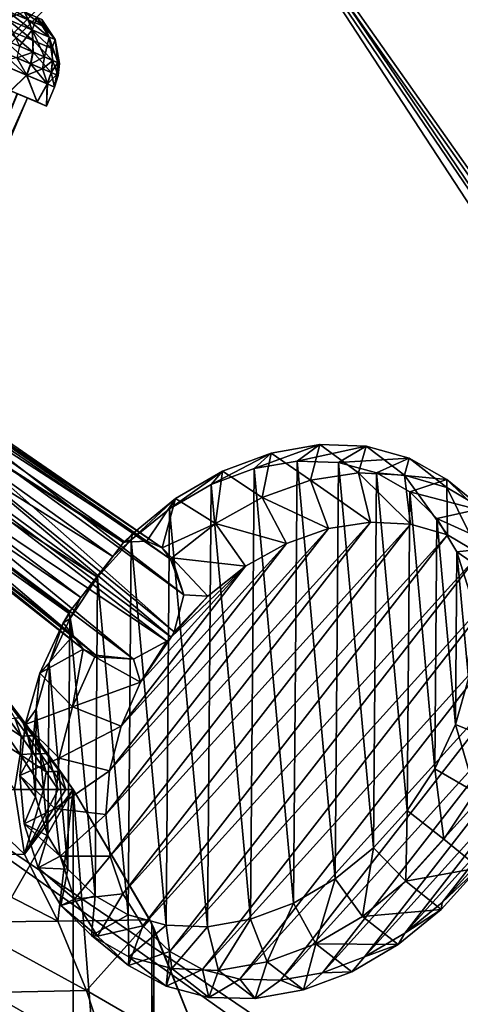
# Model space of a CAD drawing. Header units: metres. Extents: x 0 to 903, y -903 to 0.
# Tile 54 of 234: x 195 to 301, y -361 to -123. Entities that reach past the tile are written whole.
import ezdxf

# ---------------------------------------------------------------- set-up
doc = ezdxf.new("R2010")
doc.units = ezdxf.units.M

msp = doc.modelspace()

# ---------------------------------------------------------------- linework, layer by layer
at = {"layer": 'top'}
for points in [[(207.702347, -309.111755, 657.334961), (181.154114, -273.930634, 658.030212), (35.76218, -309.819092, 661.837402)], [(207.702347, -309.111755, 657.334961), (201.481506, -300.373444, 627.738892), (181.154114, -273.930634, 658.030212)], [(201.481506, -300.373444, 627.738892), (198.313126, -296.0466, 627.738892), (181.154114, -273.930634, 658.030212)], [(181.154114, -273.930634, 658.030212), (198.313126, -296.0466, 627.738892), (195.104599, -291.746124, 627.738892)], [(195.104599, -291.746124, 627.738892), (188.568115, -283.226105, 627.738892), (181.154114, -273.930634, 658.030212)], [(188.568115, -283.226105, 627.738892), (195.104599, -291.746124, 627.738892), (193.584167, -291.846039, 620.859863)], [(194.85643, -300.618011, 600.460083), (182.857666, -292.954742, 572.731201), (188.997345, -292.234253, 600.229614)], [(193.468918, -309.104614, 573.622925), (182.857666, -292.954742, 572.731201), (194.85643, -300.618011, 600.460083)], [(188.997345, -292.234253, 600.229614), (192.058533, -291.960754, 613.982239), (195.133713, -296.207642, 614.040588)], [(194.85643, -300.618011, 600.460083), (188.997345, -292.234253, 600.229614), (195.133713, -296.207642, 614.040588)], [(195.133713, -296.207642, 614.040588), (192.058533, -291.960754, 613.982239), (193.584167, -291.846039, 620.859863)], [(193.584167, -291.846039, 620.859863), (195.104599, -291.746124, 627.738892), (196.724869, -296.121552, 620.88916)], [(196.724869, -296.121552, 620.88916), (195.133713, -296.207642, 614.040588), (193.584167, -291.846039, 620.859863)], [(195.104599, -291.746124, 627.738892), (198.313126, -296.0466, 627.738892), (196.724869, -296.121552, 620.88916)], [(194.85643, -300.618011, 600.460083), (195.133713, -296.207642, 614.040588), (198.168945, -300.480865, 614.098877)], [(198.168945, -300.480865, 614.098877), (195.133713, -296.207642, 614.040588), (196.724869, -296.121552, 620.88916)], [(196.724869, -296.121552, 620.88916), (198.313126, -296.0466, 627.738892), (199.8255, -300.423431, 620.918457)], [(199.8255, -300.423431, 620.918457), (198.168945, -300.480865, 614.098877), (196.724869, -296.121552, 620.88916)], [(198.313126, -296.0466, 627.738892), (201.481506, -300.373444, 627.738892), (199.8255, -300.423431, 620.918457)], [(200.556244, -309.104614, 600.689819), (193.468918, -309.104614, 573.622925), (194.85643, -300.618011, 600.460083)], [(201.164001, -304.779999, 614.157166), (194.85643, -300.618011, 600.460083), (198.168945, -300.480865, 614.098877)], [(200.556244, -309.104614, 600.689819), (194.85643, -300.618011, 600.460083), (201.164001, -304.779999, 614.157166)], [(201.164001, -304.779999, 614.157166), (198.168945, -300.480865, 614.098877), (199.8255, -300.423431, 620.918457)], [(199.8255, -300.423431, 620.918457), (201.481506, -300.373444, 627.738892), (202.885834, -304.751251, 620.947754)], [(202.885834, -304.751251, 620.947754), (201.164001, -304.779999, 614.157166), (199.8255, -300.423431, 620.918457)], [(201.481506, -300.373444, 627.738892), (204.609543, -304.726257, 627.738892), (202.885834, -304.751251, 620.947754)], [(204.609543, -304.726257, 627.738892), (201.481506, -300.373444, 627.738892), (207.702347, -309.111755, 657.334961)], [(204.118515, -309.104614, 614.214905), (200.556244, -309.104614, 600.689819), (201.164001, -304.779999, 614.157166)], [(204.118515, -309.104614, 614.214905), (201.164001, -304.779999, 614.157166), (202.885834, -304.751251, 620.947754)], [(202.885834, -304.751251, 620.947754), (204.609543, -304.726257, 627.738892), (205.905502, -309.104614, 620.976501)], [(205.905502, -309.104614, 620.976501), (204.118515, -309.104614, 614.214905), (202.885834, -304.751251, 620.947754)], [(204.609543, -304.726257, 627.738892), (207.697006, -309.104614, 627.738892), (205.905502, -309.104614, 620.976501)], [(207.697006, -309.104614, 627.738892), (204.609543, -304.726257, 627.738892), (207.702347, -309.111755, 657.334961)], [(58.565701, -570.15863, 661.240173), (207.702347, -309.111755, 657.334961), (35.76218, -309.819092, 661.837402)], [(58.565701, -570.15863, 661.240173), (207.702347, -584.097839, 657.334961), (207.702347, -309.111755, 657.334961)], [(172.646378, -324.773163, 455.247742), (179.413193, -309.104614, 519.362671), (195.92572, -324.696655, 545.287109)], [(195.92572, -324.696655, 545.287109), (179.413193, -309.104614, 519.362671), (193.468918, -309.104614, 573.622925)], [(193.468918, -309.104614, 573.622925), (200.556244, -309.104614, 600.689819), (195.92572, -324.696655, 545.287109)], [(200.556244, -309.104614, 600.689819), (204.118515, -309.104614, 614.214905), (195.92572, -324.696655, 545.287109)], [(195.92572, -324.696655, 545.287109), (204.118515, -309.104614, 614.214905), (205.905502, -309.104614, 620.976501)], [(205.905502, -309.104614, 620.976501), (207.697006, -309.104614, 627.738892), (195.92572, -324.696655, 545.287109)], [(207.697006, -309.104614, 627.738892), (204.014221, -340.932739, 543.223694), (195.92572, -324.696655, 545.287109)], [(207.697006, -309.104614, 627.738892), (226.294678, -340.593079, 627.738281), (204.014221, -340.932739, 543.223694)], [(226.294678, -340.593079, 627.738281), (207.697006, -309.104614, 627.738892), (207.702347, -309.111755, 657.334961)], [(226.294678, -340.593079, 627.738281), (207.702347, -309.111755, 657.334961), (226.294678, -340.593079, 656.873169)], [(207.702347, -309.111755, 657.334961), (226.793167, -341.612823, 656.835022), (226.294678, -340.593079, 656.873169)], [(207.702347, -584.097839, 657.334961), (226.793518, -551.595825, 656.835022), (207.702347, -309.111755, 657.334961)], [(207.702347, -309.111755, 657.334961), (226.793518, -551.595825, 656.835022), (226.793167, -341.612823, 656.835022)], [(204.014221, -340.932739, 543.223694), (172.646378, -324.773163, 455.247742), (195.92572, -324.696655, 545.287109)], [(180.567749, -341.221985, 453.232239), (172.646378, -324.773163, 455.247742), (204.014221, -340.932739, 543.223694)], [(226.294678, -340.593079, 627.738281), (210.928574, -357.733429, 541.487976), (204.014221, -340.932739, 543.223694)], [(226.294678, -340.593079, 627.738281), (239.891342, -374.534302, 627.738281), (210.928574, -357.733429, 541.487976)], [(226.294678, -340.593079, 656.873169), (226.793167, -341.612823, 656.835022), (226.294678, -340.593079, 627.738281)], [(226.793167, -341.612823, 656.835022), (227.274521, -342.608612, 656.822449), (226.294678, -340.593079, 627.738281)], [(226.294678, -340.593079, 627.738281), (227.274521, -342.608612, 656.822449), (239.891342, -374.534302, 627.738281)], [(210.928574, -357.733429, 541.487976), (180.567749, -341.221985, 453.232239), (204.014221, -340.932739, 543.223694)], [(187.319382, -358.211731, 451.542969), (180.567749, -341.221985, 453.232239), (210.928574, -357.733429, 541.487976)], [(226.793518, -551.595825, 656.835022), (227.274872, -550.600037, 656.822449), (226.793167, -341.612823, 656.835022)], [(226.793167, -341.612823, 656.835022), (227.274872, -550.600037, 656.822449), (227.274521, -342.608612, 656.822449)], [(227.274521, -342.608612, 656.822449), (239.891449, -374.534271, 656.492065), (239.891342, -374.534302, 627.738281)], [(227.274872, -550.600037, 656.822449), (239.891449, -374.534271, 656.492065), (227.274521, -342.608612, 656.822449)], [(216.628174, -375.021973, 540.090271), (187.319382, -358.211731, 451.542969), (210.928574, -357.733429, 541.487976)], [(192.873444, -375.648926, 450.186615), (187.319382, -358.211731, 451.542969), (216.628174, -375.021973, 540.090271)], [(239.891342, -374.534302, 627.738281), (216.628174, -375.021973, 540.090271), (210.928574, -357.733429, 541.487976)]]:
    msp.add_3dface(points, dxfattribs=at)
at = {"layer": 'top0123413'}
for points in [[(599.026855, -599.023621, 106.499786), (74.938576, -244.304413, 117.34655), (244.305359, -74.93528, 117.346581)], [(74.938576, -244.304413, 117.34655), (75.496498, -229.329498, 117.524498), (244.305359, -74.93528, 117.346581)], [(244.305359, -74.93528, 117.346581), (75.496498, -229.329498, 117.524498), (229.33046, -75.495567, 117.524498)], [(75.496498, -229.329498, 117.524498), (213.60553, -77.537285, 117.693382), (229.33046, -75.495567, 117.524498)], [(783.459534, -78.803986, 110.644272), (821.526306, -350.769836, 106.817665), (244.305359, -74.93528, 117.346581)], [(821.526306, -350.769836, 106.817665), (608.480347, -591.158813, 106.480179), (244.305359, -74.93528, 117.346581)], [(244.305359, -74.93528, 117.346581), (608.480347, -591.158813, 106.480179), (599.026855, -599.023621, 106.499786)], [(75.496498, -229.329498, 117.524498), (77.538223, -213.604507, 117.693382), (213.60553, -77.537285, 117.693382)], [(229.476379, -77.234627, 120.501686), (76.680428, -244.304428, 120.325508), (244.305359, -76.679497, 120.325508)], [(76.680428, -244.304428, 120.325508), (592.962036, -609.72644, 109.443001), (244.305359, -76.679497, 120.325508)], [(77.234871, -229.483627, 120.501595), (76.680428, -244.304428, 120.325508), (229.476379, -77.234627, 120.501686)], [(79.254448, -213.927536, 120.668671), (77.234871, -229.483627, 120.501595), (229.476379, -77.234627, 120.501686)], [(77.538223, -213.604507, 117.693382), (197.676346, -81.181343, 117.845009), (213.60553, -77.537285, 117.693382)], [(229.476379, -77.234627, 120.501686), (213.92392, -79.254364, 120.668716), (79.254448, -213.927536, 120.668671)], [(244.305359, -76.679497, 120.325508), (592.962036, -609.72644, 109.443001), (600.576782, -600.573547, 109.461983)], [(785.042603, -80.559555, 113.603523), (244.305359, -76.679497, 120.325508), (819.806702, -350.769836, 109.839348)], [(819.806702, -350.769836, 109.839348), (244.305359, -76.679497, 120.325508), (609.729675, -592.958801, 109.443001)], [(244.305359, -76.679497, 120.325508), (600.576782, -600.573547, 109.461983), (609.729675, -592.958801, 109.443001)], [(213.92392, -79.254364, 120.668716), (82.865562, -198.143082, 120.818924), (79.254448, -213.927536, 120.668671)], [(213.92392, -79.254364, 120.668716), (198.150421, -82.862846, 120.818863), (82.865562, -198.143082, 120.818924)], [(77.538223, -213.604507, 117.693382), (81.182274, -197.6754, 117.845009), (197.676346, -81.181343, 117.845009)], [(81.182274, -197.6754, 117.845009), (181.883881, -86.467819, 117.974686), (197.676346, -81.181343, 117.845009)], [(198.150421, -82.862846, 120.818863), (182.520538, -88.095657, 120.947189), (82.865562, -198.143082, 120.818924)], [(599.026855, -599.023621, 106.499786), (78.807236, -783.456238, 110.644272), (74.938576, -244.304413, 117.34655)], [(592.962036, -609.72644, 109.443001), (76.680428, -244.304428, 120.325508), (350.77301, -819.803528, 109.839348)], [(76.680428, -244.304428, 120.325508), (80.562805, -785.039307, 113.603523), (350.77301, -819.803528, 109.839348)]]:
    msp.add_3dface(points, dxfattribs=at)
at = {"layer": 'top0123421'}
for points in [[(149.283676, -203.814804, 1823.636597), (220.317657, -249.192581, 1945.643433), (153.300735, -202.193192, 1822.090942)], [(153.300735, -202.193192, 1822.090942), (225.538849, -248.94426, 1941.970581), (157.351822, -202.073257, 1819.921631)], [(220.317657, -249.192581, 1945.643433), (225.538849, -248.94426, 1941.970581), (153.300735, -202.193192, 1822.090942)], [(225.538849, -248.94426, 1941.970581), (229.27507, -250.602432, 1937.716309), (157.351822, -202.073257, 1819.921631)], [(157.351822, -202.073257, 1819.921631), (229.27507, -250.602432, 1937.716309), (161.578476, -203.939224, 1816.855957)], [(217.294296, -252.664078, 1951.23999), (149.283676, -203.814804, 1823.636597), (145.190781, -207.476639, 1824.401489)], [(217.294296, -252.664078, 1951.23999), (219.87558, -249.311234, 1945.881104), (149.283676, -203.814804, 1823.636597)], [(219.87558, -249.311234, 1945.881104), (220.317657, -249.192581, 1945.643433), (149.283676, -203.814804, 1823.636597)], [(229.27507, -250.602432, 1937.716309), (231.295456, -253.319458, 1933.672607), (161.578476, -203.939224, 1816.855957)], [(161.578476, -203.939224, 1816.855957), (231.295456, -253.319458, 1933.672607), (164.351929, -207.670624, 1813.834106)], [(145.190781, -207.476639, 1824.401489), (142.625961, -212.360245, 1823.837646), (213.410187, -257.582336, 1953.719116)], [(213.410187, -257.582336, 1953.719116), (217.294296, -252.664078, 1951.23999), (145.190781, -207.476639, 1824.401489)], [(231.295456, -253.319458, 1933.672607), (234.49585, -261.9617, 1932.623291), (164.351929, -207.670624, 1813.834106)], [(164.351929, -207.670624, 1813.834106), (234.49585, -261.9617, 1932.623291), (165.177902, -211.695007, 1811.760254)], [(165.177902, -211.695007, 1811.760254), (232.21019, -270.892334, 1931.976807), (164.55397, -216.025116, 1810.356934)], [(234.49585, -261.9617, 1932.623291), (232.21019, -270.892334, 1931.976807), (165.177902, -211.695007, 1811.760254)], [(142.625961, -212.360245, 1823.837646), (142.00235, -216.695145, 1822.432251), (209.537292, -262.620544, 1951.474365)], [(142.625961, -212.360245, 1823.837646), (209.537292, -262.620544, 1951.474365), (213.410187, -257.582336, 1953.719116)], [(142.00235, -216.695145, 1822.432251), (206.797089, -266.098022, 1946.276245), (209.537292, -262.620544, 1951.474365)], [(206.797089, -266.098022, 1946.276245), (142.00235, -216.695145, 1822.432251), (206.784882, -266.562469, 1946.052246)], [(142.00235, -216.695145, 1822.432251), (142.82843, -220.714661, 1820.360352), (206.784882, -266.562469, 1946.052246)], [(164.55397, -216.025116, 1810.356934), (231.484726, -272.170868, 1932.188232), (161.989349, -220.908112, 1809.793213)], [(232.21019, -270.892334, 1931.976807), (231.484726, -272.170868, 1932.188232), (164.55397, -216.025116, 1810.356934)], [(206.784882, -266.562469, 1946.052246), (142.82843, -220.714661, 1820.360352), (207.738678, -271.791534, 1942.508301)], [(142.82843, -220.714661, 1820.360352), (145.601959, -224.445755, 1817.338501), (207.738678, -271.791534, 1942.508301)], [(157.897018, -224.569611, 1810.557983), (161.989349, -220.908112, 1809.793213), (230.418243, -273.192383, 1932.031006)], [(230.418243, -273.192383, 1932.031006), (161.989349, -220.908112, 1809.793213), (231.484726, -272.170868, 1932.188232)], [(207.738678, -271.791534, 1942.508301), (145.601959, -224.445755, 1817.338501), (210.163605, -275.132813, 1938.293579)], [(145.601959, -224.445755, 1817.338501), (149.828873, -226.311584, 1814.272827), (210.163605, -275.132813, 1938.293579)], [(149.828873, -226.311584, 1814.272827), (153.884613, -226.19043, 1812.10144), (213.1996, -276.546234, 1934.21936)], [(210.163605, -275.132813, 1938.293579), (149.828873, -226.311584, 1814.272827), (213.1996, -276.546234, 1934.21936)], [(153.884613, -226.19043, 1812.10144), (157.897018, -224.569611, 1810.557983), (222.336121, -277.569214, 1932.990601)], [(213.1996, -276.546234, 1934.21936), (153.884613, -226.19043, 1812.10144), (222.336121, -277.569214, 1932.990601)], [(222.336121, -277.569214, 1932.990601), (157.897018, -224.569611, 1810.557983), (230.418243, -273.192383, 1932.031006)], [(261.959686, -229.571991, 1973.876099), (267.409546, -225.603012, 1964.790649), (251.541946, -231.37294, 1967.880127)], [(267.409546, -225.603012, 1964.790649), (255.646896, -227.637711, 1958.02124), (251.541946, -231.37294, 1967.880127)], [(267.409546, -225.603012, 1964.790649), (265.183289, -234.23764, 1945.964722), (255.646896, -227.637711, 1958.02124)], [(278.701447, -226.01358, 1972.578247), (267.409546, -225.603012, 1964.790649), (261.959686, -229.571991, 1973.876099)], [(271.960358, -229.936661, 1980.773804), (278.701447, -226.01358, 1972.578247), (261.959686, -229.571991, 1973.876099)], [(276.833771, -232.428635, 1952.781982), (265.183289, -234.23764, 1945.964722), (267.409546, -225.603012, 1964.790649)], [(278.701447, -226.01358, 1972.578247), (276.833771, -232.428635, 1952.781982), (267.409546, -225.603012, 1964.790649)], [(289.088654, -228.853622, 1981.084961), (278.701447, -226.01358, 1972.578247), (271.960358, -229.936661, 1980.773804)], [(287.984009, -233.030258, 1960.578857), (276.833771, -232.428635, 1952.781982), (278.701447, -226.01358, 1972.578247)], [(289.088654, -228.853622, 1981.084961), (287.984009, -233.030258, 1960.578857), (278.701447, -226.01358, 1972.578247)], [(251.541946, -231.37294, 1967.880127), (255.646896, -227.637711, 1958.02124), (241.107452, -235.270294, 1963.016357)], [(255.646896, -227.637711, 1958.02124), (243.865601, -232.039474, 1952.530518), (241.107452, -235.270294, 1963.016357)], [(255.646896, -227.637711, 1958.02124), (253.473557, -238.388794, 1940.385132), (243.865601, -232.039474, 1952.530518)], [(265.183289, -234.23764, 1945.964722), (253.473557, -238.388794, 1940.385132), (255.646896, -227.637711, 1958.02124)], [(261.959686, -229.571991, 1973.876099), (251.541946, -231.37294, 1967.880127), (261.104401, -336.579193, 2031.665039)], [(271.154694, -330.735352, 2035.209839), (261.959686, -229.571991, 1973.876099), (261.104401, -336.579193, 2031.665039)], [(271.960358, -229.936661, 1980.773804), (261.959686, -229.571991, 1973.876099), (271.154694, -330.735352, 2035.209839)], [(280.434509, -323.169403, 2037.299316), (271.960358, -229.936661, 1980.773804), (271.154694, -330.735352, 2035.209839)], [(281.159607, -232.452927, 1988.308105), (289.088654, -228.853622, 1981.084961), (271.960358, -229.936661, 1980.773804)], [(281.159607, -232.452927, 1988.308105), (271.960358, -229.936661, 1980.773804), (280.434509, -323.169403, 2037.299316)], [(298.171936, -234.013992, 1989.983643), (289.088654, -228.853622, 1981.084961), (281.159607, -232.452927, 1988.308105)], [(298.211884, -236.01973, 1969.060303), (287.984009, -233.030258, 1960.578857), (289.088654, -228.853622, 1981.084961)], [(298.171936, -234.013992, 1989.983643), (298.211884, -236.01973, 1969.060303), (289.088654, -228.853622, 1981.084961)], [(241.107452, -235.270294, 1963.016357), (243.865601, -232.039474, 1952.530518), (231.05722, -241.114288, 1959.47168)], [(243.865601, -232.039474, 1952.530518), (232.518448, -238.639114, 1948.529175), (231.05722, -241.114288, 1959.47168)], [(243.865601, -232.039474, 1952.530518), (242.147812, -244.72496, 1936.254517), (232.518448, -238.639114, 1948.529175)], [(251.541946, -231.37294, 1967.880127), (241.107452, -235.270294, 1963.016357), (250.669907, -340.476379, 2026.801147)], [(253.473557, -238.388794, 1940.385132), (242.147812, -244.72496, 1936.254517), (243.865601, -232.039474, 1952.530518)], [(261.104401, -336.579193, 2031.665039), (251.541946, -231.37294, 1967.880127), (250.669907, -340.476379, 2026.801147)], [(276.833771, -232.428635, 1952.781982), (279.703033, -244.330795, 1949.302612), (265.183289, -234.23764, 1945.964722)], [(287.984009, -233.030258, 1960.578857), (289.418732, -244.856293, 1956.097046), (276.833771, -232.428635, 1952.781982)], [(289.418732, -244.856293, 1956.097046), (279.703033, -244.330795, 1949.302612), (276.833771, -232.428635, 1952.781982)], [(288.58728, -314.172211, 2037.853149), (281.159607, -232.452927, 1988.308105), (280.434509, -323.169403, 2037.299316)], [(289.203918, -237.024109, 1996.189575), (298.171936, -234.013992, 1989.983643), (281.159607, -232.452927, 1988.308105)], [(289.203918, -237.024109, 1996.189575), (281.159607, -232.452927, 1988.308105), (288.58728, -314.172211, 2037.853149)], [(298.211884, -236.01973, 1969.060303), (298.330566, -247.462372, 1963.487915), (287.984009, -233.030258, 1960.578857)], [(298.330566, -247.462372, 1963.487915), (289.418732, -244.856293, 1956.097046), (287.984009, -233.030258, 1960.578857)], [(241.107452, -235.270294, 1963.016357), (231.05722, -241.114288, 1959.47168), (240.252182, -342.27713, 2020.805054)], [(250.669907, -340.476379, 2026.801147), (241.107452, -235.270294, 1963.016357), (240.252182, -342.27713, 2020.805054)], [(265.183289, -234.23764, 1945.964722), (269.551208, -245.905762, 1943.361572), (253.473557, -238.388794, 1940.385132)], [(279.703033, -244.330795, 1949.302612), (269.551208, -245.905762, 1943.361572), (265.183289, -234.23764, 1945.964722)], [(305.602173, -241.296371, 1998.932495), (298.171936, -234.013992, 1989.983643), (289.203918, -237.024109, 1996.189575)], [(305.602173, -241.296371, 1998.932495), (307.130249, -241.28389, 1977.905273), (298.171936, -234.013992, 1989.983643)], [(307.130249, -241.28389, 1977.905273), (298.211884, -236.01973, 1969.060303), (298.171936, -234.013992, 1989.983643)], [(295.299652, -304.089417, 2036.85022), (289.203918, -237.024109, 1996.189575), (288.58728, -314.172211, 2037.853149)], [(295.784119, -243.474518, 2004.115356), (305.602173, -241.296371, 1998.932495), (289.203918, -237.024109, 1996.189575)], [(295.784119, -243.474518, 2004.115356), (289.203918, -237.024109, 1996.189575), (295.299652, -304.089417, 2036.85022)], [(307.130249, -241.28389, 1977.905273), (306.101227, -252.050369, 1971.195313), (298.211884, -236.01973, 1969.060303)], [(306.101227, -252.050369, 1971.195313), (298.330566, -247.462372, 1963.487915), (298.211884, -236.01973, 1969.060303)], [(231.05722, -241.114288, 1959.47168), (232.518448, -238.639114, 1948.529175), (221.777481, -248.680328, 1957.382324)], [(232.518448, -238.639114, 1948.529175), (222.04155, -247.182999, 1946.171265), (221.777481, -248.680328, 1957.382324)], [(232.518448, -238.639114, 1948.529175), (225.538849, -248.94426, 1941.970581), (222.04155, -247.182999, 1946.171265)], [(232.518448, -238.639114, 1948.529175), (229.27507, -250.602432, 1937.716309), (225.538849, -248.94426, 1941.970581)], [(242.147812, -244.72496, 1936.254517), (229.27507, -250.602432, 1937.716309), (232.518448, -238.639114, 1948.529175)], [(253.473557, -238.388794, 1940.385132), (259.347504, -249.521576, 1938.498779), (242.147812, -244.72496, 1936.254517)], [(269.551208, -245.905762, 1943.361572), (259.347504, -249.521576, 1938.498779), (253.473557, -238.388794, 1940.385132)], [(231.05722, -241.114288, 1959.47168), (221.777481, -248.680328, 1957.382324), (230.251572, -341.912292, 2013.907349)], [(240.252182, -342.27713, 2020.805054), (231.05722, -241.114288, 1959.47168), (230.251572, -341.912292, 2013.907349)], [(311.093811, -250.420853, 2007.587524), (305.602173, -241.296371, 1998.932495), (295.784119, -243.474518, 2004.115356)], [(216.694885, -325.204437, 1951.206055), (215.60054, -315.153748, 1944.991333), (279.703033, -244.330795, 1949.302612)], [(279.703033, -244.330795, 1949.302612), (215.60054, -315.153748, 1944.991333), (269.551208, -245.905762, 1943.361572)], [(289.418732, -244.856293, 1956.097046), (216.694885, -325.204437, 1951.206055), (279.703033, -244.330795, 1949.302612)], [(219.7379, -334.294586, 1958.202148), (216.694885, -325.204437, 1951.206055), (289.418732, -244.856293, 1956.097046)], [(298.330566, -247.462372, 1963.487915), (219.7379, -334.294586, 1958.202148), (289.418732, -244.856293, 1956.097046)], [(242.147812, -244.72496, 1936.254517), (231.634781, -253.006287, 1933.729126), (229.27507, -250.602432, 1937.716309)], [(242.147812, -244.72496, 1936.254517), (249.478073, -255.041367, 1934.898438), (231.634781, -253.006287, 1933.729126)], [(259.347504, -249.521576, 1938.498779), (249.478073, -255.041367, 1934.898438), (242.147812, -244.72496, 1936.254517)], [(300.31369, -293.308563, 2034.328857), (295.784119, -243.474518, 2004.115356), (295.299652, -304.089417, 2036.85022)], [(300.6474, -251.556274, 2011.780762), (311.093811, -250.420853, 2007.587524), (295.784119, -243.474518, 2004.115356)], [(300.6474, -251.556274, 2011.780762), (295.784119, -243.474518, 2004.115356), (300.31369, -293.308563, 2034.328857)], [(215.60054, -315.153748, 1944.991333), (216.496262, -304.522919, 1939.793213), (269.551208, -245.905762, 1943.361572)], [(269.551208, -245.905762, 1943.361572), (216.496262, -304.522919, 1939.793213), (259.347504, -249.521576, 1938.498779)], [(224.61441, -342.08017, 1965.714844), (219.7379, -334.294586, 1958.202148), (298.330566, -247.462372, 1963.487915)], [(222.04155, -247.182999, 1946.171265), (220.317657, -249.192581, 1945.643433), (219.87558, -249.311234, 1945.881104)], [(221.777481, -248.680328, 1957.382324), (222.04155, -247.182999, 1946.171265), (219.87558, -249.311234, 1945.881104)], [(225.538849, -248.94426, 1941.970581), (220.317657, -249.192581, 1945.643433), (222.04155, -247.182999, 1946.171265)], [(306.101227, -252.050369, 1971.195313), (224.61441, -342.08017, 1965.714844), (298.330566, -247.462372, 1963.487915)], [(217.294296, -252.664078, 1951.23999), (213.625443, -257.67688, 1956.828491), (221.777481, -248.680328, 1957.382324)], [(221.777481, -248.680328, 1957.382324), (213.625443, -257.67688, 1956.828491), (221.052399, -339.395844, 2006.372925)], [(216.496262, -304.522919, 1939.793213), (219.34819, -293.714355, 1935.808594), (259.347504, -249.521576, 1938.498779)], [(219.87558, -249.311234, 1945.881104), (217.294296, -252.664078, 1951.23999), (221.777481, -248.680328, 1957.382324)], [(259.347504, -249.521576, 1938.498779), (219.34819, -293.714355, 1935.808594), (249.478073, -255.041367, 1934.898438)], [(230.251572, -341.912292, 2013.907349), (221.777481, -248.680328, 1957.382324), (221.052399, -339.395844, 2006.372925)], [(231.139847, -348.266479, 1973.459839), (224.61441, -342.08017, 1965.714844), (306.101227, -252.050369, 1971.195313)], [(231.634781, -253.006287, 1933.729126), (231.295456, -253.319458, 1933.672607), (229.27507, -250.602432, 1937.716309)], [(312.436615, -258.446655, 1978.92749), (231.139847, -348.266479, 1973.459839), (306.101227, -252.050369, 1971.195313)], [(303.436676, -282.243927, 2030.386108), (300.6474, -251.556274, 2011.780762), (300.31369, -293.308563, 2034.328857)], [(314.435791, -261.036774, 2015.616089), (311.093811, -250.420853, 2007.587524), (300.6474, -251.556274, 2011.780762)], [(303.606812, -260.958801, 2018.891235), (314.435791, -261.036774, 2015.616089), (300.6474, -251.556274, 2011.780762)], [(303.606812, -260.958801, 2018.891235), (300.6474, -251.556274, 2011.780762), (303.436676, -282.243927, 2030.386108)], [(217.294296, -252.664078, 1951.23999), (213.410187, -257.582336, 1953.719116), (213.625443, -257.67688, 1956.828491)], [(234.49585, -261.9617, 1932.623291), (231.295456, -253.319458, 1933.672607), (231.634781, -253.006287, 1933.729126)], [(249.478073, -255.041367, 1934.898438), (240.316513, -262.256256, 1932.696655), (231.634781, -253.006287, 1933.729126)], [(231.634781, -253.006287, 1933.729126), (240.316513, -262.256256, 1932.696655), (234.49585, -261.9617, 1932.623291)], [(219.34819, -293.714355, 1935.808594), (224.04834, -283.137115, 1933.18811), (249.478073, -255.041367, 1934.898438)], [(249.478073, -255.041367, 1934.898438), (224.04834, -283.137115, 1933.18811), (231.484726, -272.170868, 1932.188232)], [(240.316513, -262.256256, 1932.696655), (249.478073, -255.041367, 1934.898438), (231.484726, -272.170868, 1932.188232)], [(206.913574, -267.758789, 1957.831421), (213.625443, -257.67688, 1956.828491), (209.537292, -262.620544, 1951.474365)], [(213.625443, -257.67688, 1956.828491), (206.913574, -267.758789, 1957.831421), (213.008209, -334.824493, 1998.491455)], [(213.625443, -257.67688, 1956.828491), (213.410187, -257.582336, 1953.719116), (209.537292, -262.620544, 1951.474365)], [(221.052399, -339.395844, 2006.372925), (213.625443, -257.67688, 1956.828491), (213.008209, -334.824493, 1998.491455)], [(239.067215, -352.619385, 1981.143921), (231.139847, -348.266479, 1973.459839), (312.436615, -258.446655, 1978.92749)], [(317.096924, -266.409119, 1986.391846), (239.067215, -352.619385, 1981.143921), (312.436615, -258.446655, 1978.92749)], [(240.316513, -262.256256, 1932.696655), (232.21019, -270.892334, 1931.976807), (234.49585, -261.9617, 1932.623291)], [(206.913574, -267.758789, 1957.831421), (209.537292, -262.620544, 1951.474365), (206.797089, -266.098022, 1946.276245)], [(232.21019, -270.892334, 1931.976807), (240.316513, -262.256256, 1932.696655), (231.484726, -272.170868, 1932.188232)], [(205.271103, -268.708588, 1946.677856), (206.913574, -267.758789, 1957.831421), (206.797089, -266.098022, 1946.276245)], [(205.271103, -268.708588, 1946.677856), (206.797089, -266.098022, 1946.276245), (206.784882, -266.562469, 1946.052246)], [(205.271103, -268.708588, 1946.677856), (206.784882, -266.562469, 1946.052246), (207.738678, -271.791534, 1942.508301)], [(248.096466, -354.974121, 1988.476318), (239.067215, -352.619385, 1981.143921), (317.096924, -266.409119, 1986.391846)], [(319.905762, -275.636383, 1993.305908), (248.096466, -354.974121, 1988.476318), (317.096924, -266.409119, 1986.391846)], [(199.608322, -280.880646, 1949.523438), (201.899399, -278.539612, 1960.352539), (205.271103, -268.708588, 1946.677856)], [(199.608322, -280.880646, 1949.523438), (205.271103, -268.708588, 1946.677856), (207.738678, -271.791534, 1942.508301)], [(201.899399, -278.539612, 1960.352539), (206.913574, -267.758789, 1957.831421), (205.271103, -268.708588, 1946.677856)], [(206.913574, -267.758789, 1957.831421), (201.899399, -278.539612, 1960.352539), (206.428131, -328.373932, 1990.565674)], [(213.008209, -334.824493, 1998.491455), (206.913574, -267.758789, 1957.831421), (206.428131, -328.373932, 1990.565674)], [(199.608322, -280.880646, 1949.523438), (207.738678, -271.791534, 1942.508301), (210.163605, -275.132813, 1938.293579)], [(222.336121, -277.569214, 1932.990601), (230.418243, -273.192383, 1932.031006), (224.04834, -283.137115, 1933.18811)], [(224.04834, -283.137115, 1933.18811), (230.418243, -273.192383, 1932.031006), (231.484726, -272.170868, 1932.188232)], [(207.584808, -289.088043, 1937.298584), (199.608322, -280.880646, 1949.523438), (210.163605, -275.132813, 1938.293579)], [(212.980408, -276.949951, 1934.292725), (207.584808, -289.088043, 1937.298584), (210.163605, -275.132813, 1938.293579)], [(213.1996, -276.546234, 1934.21936), (212.980408, -276.949951, 1934.292725), (210.163605, -275.132813, 1938.293579)], [(257.885864, -355.241577, 1995.179443), (248.096466, -354.974121, 1988.476318), (319.905762, -275.636383, 1993.305908)], [(320.756866, -285.779236, 1999.407837), (257.885864, -355.241577, 1995.179443), (319.905762, -275.636383, 1993.305908)], [(198.77623, -289.604218, 1964.295166), (201.899399, -278.539612, 1960.352539), (199.608322, -280.880646, 1949.523438)], [(201.899399, -278.539612, 1960.352539), (198.77623, -289.604218, 1964.295166), (201.565018, -320.292053, 1982.900391)], [(206.428131, -328.373932, 1990.565674), (201.899399, -278.539612, 1960.352539), (201.565018, -320.292053, 1982.900391)], [(207.584808, -289.088043, 1937.298584), (212.980408, -276.949951, 1934.292725), (224.04834, -283.137115, 1933.18811)], [(212.980408, -276.949951, 1934.292725), (213.1996, -276.546234, 1934.21936), (222.336121, -277.569214, 1932.990601)], [(224.04834, -283.137115, 1933.18811), (212.980408, -276.949951, 1934.292725), (222.336121, -277.569214, 1932.990601)], [(196.080643, -293.373474, 1953.973999), (198.77623, -289.604218, 1964.295166), (199.608322, -280.880646, 1949.523438)], [(196.080643, -293.373474, 1953.973999), (199.608322, -280.880646, 1949.523438), (207.584808, -289.088043, 1937.298584)], [(219.34819, -293.714355, 1935.808594), (207.584808, -289.088043, 1937.298584), (224.04834, -283.137115, 1933.18811)], [(300.31369, -293.308563, 2034.328857), (310.718689, -297.562134, 2033.047119), (303.436676, -282.243927, 2030.386108)], [(268.064911, -353.411621, 2000.999634), (257.885864, -355.241577, 1995.179443), (320.756866, -285.779236, 1999.407837)], [(319.617981, -296.453766, 2004.466919), (268.064911, -353.411621, 2000.999634), (320.756866, -285.779236, 1999.407837)], [(204.310226, -301.492004, 1941.870361), (196.080643, -293.373474, 1953.973999), (207.584808, -289.088043, 1937.298584)], [(197.664124, -300.527405, 1969.507813), (198.77623, -289.604218, 1964.295166), (196.080643, -293.373474, 1953.973999)], [(198.77623, -289.604218, 1964.295166), (197.664124, -300.527405, 1969.507813), (198.605774, -310.889435, 1975.790039)], [(201.565018, -320.292053, 1982.900391), (198.77623, -289.604218, 1964.295166), (198.605774, -310.889435, 1975.790039)], [(204.310226, -301.492004, 1941.870361), (207.584808, -289.088043, 1937.298584), (219.34819, -293.714355, 1935.808594)], [(194.823639, -305.70694, 1959.858765), (197.664124, -300.527405, 1969.507813), (196.080643, -293.373474, 1953.973999)], [(194.823639, -305.70694, 1959.858765), (196.080643, -293.373474, 1953.973999), (204.310226, -301.492004, 1941.870361)], [(216.496262, -304.522919, 1939.793213), (204.310226, -301.492004, 1941.870361), (219.34819, -293.714355, 1935.808594)], [(295.299652, -304.089417, 2036.85022), (305.057587, -309.73465, 2035.894043), (300.31369, -293.308563, 2034.328857)], [(305.057587, -309.73465, 2035.894043), (310.718689, -297.562134, 2033.047119), (300.31369, -293.308563, 2034.328857)], [(278.248291, -349.553497, 2005.716675), (268.064911, -353.411621, 2000.999634), (319.617981, -296.453766, 2004.466919)], [(316.532196, -307.255951, 2008.291504), (278.248291, -349.553497, 2005.716675), (319.617981, -296.453766, 2004.466919)], [(198.605774, -310.889435, 1975.790039), (197.664124, -300.527405, 1969.507813), (194.823639, -305.70694, 1959.858765)], [(203.280655, -313.692322, 1947.834717), (194.823639, -305.70694, 1959.858765), (204.310226, -301.492004, 1941.870361)], [(203.280655, -313.692322, 1947.834717), (204.310226, -301.492004, 1941.870361), (216.496262, -304.522919, 1939.793213)], [(215.60054, -315.153748, 1944.991333), (203.280655, -313.692322, 1947.834717), (216.496262, -304.522919, 1939.793213)], [(288.58728, -314.172211, 2037.853149), (297.47879, -321.118988, 2037.026489), (295.299652, -304.089417, 2036.85022)], [(297.47879, -321.118988, 2037.026489), (305.057587, -309.73465, 2035.894043), (295.299652, -304.089417, 2036.85022)], [(195.885635, -317.406982, 1966.951294), (198.605774, -310.889435, 1975.790039), (194.823639, -305.70694, 1959.858765)], [(195.885635, -317.406982, 1966.951294), (194.823639, -305.70694, 1959.858765), (203.280655, -313.692322, 1947.834717)], [(288.050598, -343.813293, 2009.151855), (278.248291, -349.553497, 2005.716675), (316.532196, -307.255951, 2008.291504)], [(311.616302, -317.776947, 2010.736816), (288.050598, -343.813293, 2009.151855), (316.532196, -307.255951, 2008.291504)], [(297.47879, -321.118988, 2037.026489), (305.935089, -328.004333, 2024.4021), (305.057587, -309.73465, 2035.894043)], [(201.565018, -320.292053, 1982.900391), (198.605774, -310.889435, 1975.790039), (195.885635, -317.406982, 1966.951294)], [(204.535049, -325.227142, 1954.966064), (195.885635, -317.406982, 1966.951294), (203.280655, -313.692322, 1947.834717)], [(204.535049, -325.227142, 1954.966064), (203.280655, -313.692322, 1947.834717), (215.60054, -315.153748, 1944.991333)], [(288.58728, -314.172211, 2037.853149), (280.434509, -323.169403, 2037.299316), (288.273621, -331.277557, 2036.401001)], [(297.47879, -321.118988, 2037.026489), (288.58728, -314.172211, 2037.853149), (288.273621, -331.277557, 2036.401001)], [(216.694885, -325.204437, 1951.206055), (204.535049, -325.227142, 1954.966064), (215.60054, -315.153748, 1944.991333)], [(199.2258, -328.023956, 1974.979126), (201.565018, -320.292053, 1982.900391), (195.885635, -317.406982, 1966.951294)], [(199.2258, -328.023956, 1974.979126), (195.885635, -317.406982, 1966.951294), (204.535049, -325.227142, 1954.966064)], [(297.100861, -336.408203, 2011.175293), (288.050598, -343.813293, 2009.151855), (311.616302, -317.776947, 2010.736816)], [(305.056458, -327.61853, 2011.710327), (297.100861, -336.408203, 2011.175293), (311.616302, -317.776947, 2010.736816)], [(206.428131, -328.373932, 1990.565674), (201.565018, -320.292053, 1982.900391), (199.2258, -328.023956, 1974.979126)], [(297.47879, -321.118988, 2037.026489), (288.273621, -331.277557, 2036.401001), (305.935089, -328.004333, 2024.4021)], [(280.434509, -323.169403, 2037.299316), (271.154694, -330.735352, 2035.209839), (277.795837, -339.819977, 2034.041748)], [(288.273621, -331.277557, 2036.401001), (280.434509, -323.169403, 2037.299316), (277.795837, -339.819977, 2034.041748)], [(208.025925, -335.659851, 1962.994385), (199.2258, -328.023956, 1974.979126), (204.535049, -325.227142, 1954.966064)], [(208.025925, -335.659851, 1962.994385), (204.535049, -325.227142, 1954.966064), (216.694885, -325.204437, 1951.206055)], [(219.7379, -334.294586, 1958.202148), (208.025925, -335.659851, 1962.994385), (216.694885, -325.204437, 1951.206055)], [(204.715775, -337.149811, 1983.633789), (206.428131, -328.373932, 1990.565674), (199.2258, -328.023956, 1974.979126)], [(204.715775, -337.149811, 1983.633789), (199.2258, -328.023956, 1974.979126), (208.025925, -335.659851, 1962.994385)], [(213.008209, -334.824493, 1998.491455), (206.428131, -328.373932, 1990.565674), (204.715775, -337.149811, 1983.633789)], [(288.273621, -331.277557, 2036.401001), (296.805145, -338.09137, 2023.787964), (305.935089, -328.004333, 2024.4021)], [(305.935089, -328.004333, 2024.4021), (296.805145, -338.09137, 2023.787964), (297.100861, -336.408203, 2011.175293)], [(305.056458, -327.61853, 2011.710327), (305.935089, -328.004333, 2024.4021), (297.100861, -336.408203, 2011.175293)], [(271.154694, -330.735352, 2035.209839), (261.104401, -336.579193, 2031.665039), (266.448151, -346.417938, 2030.039185)], [(277.795837, -339.819977, 2034.041748), (271.154694, -330.735352, 2035.209839), (266.448151, -346.417938, 2030.039185)], [(288.273621, -331.277557, 2036.401001), (277.795837, -339.819977, 2034.041748), (296.805145, -338.09137, 2023.787964)], [(212.144547, -344.433807, 1992.58252), (213.008209, -334.824493, 1998.491455), (204.715775, -337.149811, 1983.633789)], [(213.62114, -344.59552, 1971.615723), (204.715775, -337.149811, 1983.633789), (208.025925, -335.659851, 1962.994385)], [(213.62114, -344.59552, 1971.615723), (208.025925, -335.659851, 1962.994385), (219.7379, -334.294586, 1958.202148)], [(221.052399, -339.395844, 2006.372925), (213.008209, -334.824493, 1998.491455), (212.144547, -344.433807, 1992.58252)], [(224.61441, -342.08017, 1965.714844), (213.62114, -344.59552, 1971.615723), (219.7379, -334.294586, 1958.202148)], [(212.144547, -344.433807, 1992.58252), (204.715775, -337.149811, 1983.633789), (213.62114, -344.59552, 1971.615723)], [(261.104401, -336.579193, 2031.665039), (250.669907, -340.476379, 2026.801147), (254.666687, -350.817841, 2024.547241)], [(266.448151, -346.417938, 2030.039185), (261.104401, -336.579193, 2031.665039), (254.666687, -350.817841, 2024.547241)], [(277.795837, -339.819977, 2034.041748), (286.418945, -346.589355, 2021.465698), (296.805145, -338.09137, 2023.787964)], [(296.805145, -338.09137, 2023.787964), (286.418945, -346.589355, 2021.465698), (288.050598, -343.813293, 2009.151855)], [(297.100861, -336.408203, 2011.175293), (296.805145, -338.09137, 2023.787964), (288.050598, -343.813293, 2009.151855)], [(221.226593, -349.596008, 2001.481445), (221.052399, -339.395844, 2006.372925), (212.144547, -344.433807, 1992.58252)], [(230.251572, -341.912292, 2013.907349), (221.052399, -339.395844, 2006.372925), (221.226593, -349.596008, 2001.481445)], [(250.669907, -340.476379, 2026.801147), (240.252182, -342.27713, 2020.805054), (242.904251, -352.850555, 2017.776978)], [(254.666687, -350.817841, 2024.547241), (250.669907, -340.476379, 2026.801147), (242.904251, -352.850555, 2017.776978)], [(277.795837, -339.819977, 2034.041748), (266.448151, -346.417938, 2030.039185), (286.418945, -346.589355, 2021.465698)], [(221.108917, -351.695923, 1980.503906), (213.62114, -344.59552, 1971.615723), (224.61441, -342.08017, 1965.714844)], [(231.139847, -348.266479, 1973.459839), (221.108917, -351.695923, 1980.503906), (224.61441, -342.08017, 1965.714844)], [(231.6129, -352.437988, 2009.988647), (230.251572, -341.912292, 2013.907349), (221.226593, -349.596008, 2001.481445)], [(240.252182, -342.27713, 2020.805054), (230.251572, -341.912292, 2013.907349), (231.6129, -352.437988, 2009.988647)], [(242.904251, -352.850555, 2017.776978), (240.252182, -342.27713, 2020.805054), (231.6129, -352.437988, 2009.988647)], [(221.226593, -349.596008, 2001.481445), (212.144547, -344.433807, 1992.58252), (221.108917, -351.695923, 1980.503906)], [(221.108917, -351.695923, 1980.503906), (212.144547, -344.433807, 1992.58252), (213.62114, -344.59552, 1971.615723)], [(288.050598, -343.813293, 2009.151855), (286.418945, -346.589355, 2021.465698), (278.248291, -349.553497, 2005.716675)], [(266.448151, -346.417938, 2030.039185), (254.666687, -350.817841, 2024.547241), (263.483063, -357.603729, 2012.109741)], [(275.169647, -353.176575, 2017.523193), (266.448151, -346.417938, 2030.039185), (263.483063, -357.603729, 2012.109741)], [(266.448151, -346.417938, 2030.039185), (275.169647, -353.176575, 2017.523193), (286.418945, -346.589355, 2021.465698)], [(286.418945, -346.589355, 2021.465698), (275.169647, -353.176575, 2017.523193), (278.248291, -349.553497, 2005.716675)], [(230.205795, -356.692291, 1989.322388), (221.108917, -351.695923, 1980.503906), (231.139847, -348.266479, 1973.459839)], [(230.205795, -356.692291, 1989.322388), (221.226593, -349.596008, 2001.481445), (221.108917, -351.695923, 1980.503906)], [(231.6129, -352.437988, 2009.988647), (221.226593, -349.596008, 2001.481445), (230.205795, -356.692291, 1989.322388)], [(239.067215, -352.619385, 1981.143921), (230.205795, -356.692291, 1989.322388), (231.139847, -348.266479, 1973.459839)], [(278.248291, -349.553497, 2005.716675), (275.169647, -353.176575, 2017.523193), (268.064911, -353.411621, 2000.999634)], [(240.567429, -359.395477, 1997.737305), (231.6129, -352.437988, 2009.988647), (230.205795, -356.692291, 1989.322388)], [(240.567429, -359.395477, 1997.737305), (230.205795, -356.692291, 1989.322388), (239.067215, -352.619385, 1981.143921)], [(242.904251, -352.850555, 2017.776978), (231.6129, -352.437988, 2009.988647), (240.567429, -359.395477, 1997.737305)], [(248.096466, -354.974121, 1988.476318), (240.567429, -359.395477, 1997.737305), (239.067215, -352.619385, 1981.143921)], [(254.666687, -350.817841, 2024.547241), (242.904251, -352.850555, 2017.776978), (251.801605, -359.703186, 2005.430054)], [(263.483063, -357.603729, 2012.109741), (254.666687, -350.817841, 2024.547241), (251.801605, -359.703186, 2005.430054)], [(251.801605, -359.703186, 2005.430054), (242.904251, -352.850555, 2017.776978), (240.567429, -359.395477, 1997.737305)], [(251.801605, -359.703186, 2005.430054), (240.567429, -359.395477, 1997.737305), (248.096466, -354.974121, 1988.476318)], [(257.885864, -355.241577, 1995.179443), (251.801605, -359.703186, 2005.430054), (248.096466, -354.974121, 1988.476318)], [(268.064911, -353.411621, 2000.999634), (263.483063, -357.603729, 2012.109741), (257.885864, -355.241577, 1995.179443)], [(275.169647, -353.176575, 2017.523193), (263.483063, -357.603729, 2012.109741), (268.064911, -353.411621, 2000.999634)], [(263.483063, -357.603729, 2012.109741), (251.801605, -359.703186, 2005.430054), (257.885864, -355.241577, 1995.179443)]]:
    msp.add_3dface(points, dxfattribs=at)
at = {"layer": 'top0123427'}
for points in [[(196.988449, -122.84967, 1785.632446), (191.5047, -120.521996, 1781.672485), (191.138062, -118.860512, 1784.070801)], [(195.846115, -120.858932, 1787.470581), (196.988449, -122.84967, 1785.632446), (191.138062, -118.860512, 1784.070801)], [(191.571915, -122.577065, 1779.570435), (191.5047, -120.521996, 1781.672485), (197.735565, -125.193329, 1784.021362)], [(191.5047, -120.521996, 1781.672485), (196.988449, -122.84967, 1785.632446), (197.735565, -125.193329, 1784.021362)], [(191.65567, -122.61261, 1817.646362), (197.799652, -125.220535, 1813.163452), (195.895081, -120.879715, 1809.730591)], [(198.998169, -122.196877, 1792.56897), (200.659821, -124.408043, 1791.570801), (195.846115, -120.858932, 1787.470581)], [(200.659821, -124.408043, 1791.570801), (196.988449, -122.84967, 1785.632446), (195.846115, -120.858932, 1787.470581)], [(195.895081, -120.879715, 1809.730591), (197.799652, -125.220535, 1813.163452), (199.024658, -122.208122, 1804.615967)], [(198.058731, -127.79985, 1782.699097), (191.337112, -124.946739, 1777.845215), (191.571915, -122.577065, 1779.570435)], [(197.735565, -125.193329, 1784.021362), (198.058731, -127.79985, 1782.699097), (191.571915, -122.577065, 1779.570435)], [(191.65567, -122.61261, 1817.646362), (194.698288, -129.190704, 1818.432861), (197.799652, -125.220535, 1813.163452)], [(197.735565, -125.193329, 1784.021362), (196.988449, -122.84967, 1785.632446), (201.862106, -126.944916, 1790.695923)], [(196.988449, -122.84967, 1785.632446), (200.659821, -124.408043, 1791.570801), (201.862106, -126.944916, 1790.695923)], [(197.799652, -125.220535, 1813.163452), (201.896805, -126.959641, 1806.467529), (199.024658, -122.208122, 1804.615967)], [(198.998169, -122.196877, 1792.56897), (200.114319, -122.670647, 1798.5896), (200.659821, -124.408043, 1791.570801)], [(199.024658, -122.208122, 1804.615967), (201.896805, -126.959641, 1806.467529), (200.114319, -122.670647, 1798.5896)], [(201.896805, -126.959641, 1806.467529), (203.323349, -127.565163, 1798.578003), (200.114319, -122.670647, 1798.5896)], [(200.114319, -122.670647, 1798.5896), (203.323349, -127.565163, 1798.578003), (200.659821, -124.408043, 1791.570801)], [(197.945541, -130.569061, 1781.716675), (190.809311, -127.539963, 1776.563354), (191.337112, -124.946739, 1777.845215)], [(198.058731, -127.79985, 1782.699097), (197.945541, -130.569061, 1781.716675), (191.337112, -124.946739, 1777.845215)], [(194.698288, -129.190704, 1818.432861), (198.019745, -130.600555, 1815.457153), (197.799652, -125.220535, 1813.163452)], [(201.862106, -126.944916, 1790.695923), (202.558838, -129.709991, 1789.977905), (197.735565, -125.193329, 1784.021362)], [(202.558838, -129.709991, 1789.977905), (198.058731, -127.79985, 1782.699097), (197.735565, -125.193329, 1784.021362)], [(197.799652, -125.220535, 1813.163452), (198.019745, -130.600555, 1815.457153), (200.742996, -131.756485, 1811.834717)], [(200.742996, -131.756485, 1811.834717), (201.896805, -126.959641, 1806.467529), (197.799652, -125.220535, 1813.163452)], [(200.659821, -124.408043, 1791.570801), (203.323349, -127.565163, 1798.578003), (201.862106, -126.944916, 1790.695923)], [(197.400345, -133.394531, 1781.111694), (190.008804, -130.257065, 1775.773926), (190.809311, -127.539963, 1776.563354)], [(197.945541, -130.569061, 1781.716675), (197.400345, -133.394531, 1781.111694), (190.809311, -127.539963, 1776.563354)], [(202.723236, -132.597031, 1789.444458), (197.945541, -130.569061, 1781.716675), (198.058731, -127.79985, 1782.699097)], [(202.558838, -129.709991, 1789.977905), (202.723236, -132.597031, 1789.444458), (198.058731, -127.79985, 1782.699097)], [(202.763397, -132.614075, 1807.704712), (201.896805, -126.959641, 1806.467529), (200.742996, -131.756485, 1811.834717)], [(203.323349, -127.565163, 1798.578003), (202.558838, -129.709991, 1789.977905), (201.862106, -126.944916, 1790.695923)], [(204.003296, -133.140381, 1803.22583), (203.323349, -127.565163, 1798.578003), (201.896805, -126.959641, 1806.467529)], [(201.896805, -126.959641, 1806.467529), (202.763397, -132.614075, 1807.704712), (204.003296, -133.140381, 1803.22583)], [(203.323349, -127.565163, 1798.578003), (204.415039, -133.315155, 1798.57019), (202.558838, -129.709991, 1789.977905)], [(204.415039, -133.315155, 1798.57019), (203.323349, -127.565163, 1798.578003), (204.003296, -133.140381, 1803.22583)], [(196.444107, -136.167709, 1780.907349), (188.966354, -132.993652, 1775.507446), (190.008804, -130.257065, 1775.773926)], [(197.400345, -133.394531, 1781.111694), (196.444107, -136.167709, 1780.907349), (190.008804, -130.257065, 1775.773926)], [(198.019745, -130.600555, 1815.457153), (194.698288, -129.190704, 1818.432861), (194.036926, -131.966873, 1819.141479)], [(197.477219, -133.42717, 1816.059326), (198.019745, -130.600555, 1815.457153), (194.036926, -131.966873, 1819.141479)], [(202.348984, -135.495071, 1789.115845), (197.400345, -133.394531, 1781.111694), (197.945541, -130.569061, 1781.716675)], [(198.019745, -130.600555, 1815.457153), (197.477219, -133.42717, 1816.059326), (200.742996, -131.756485, 1811.834717)], [(202.723236, -132.597031, 1789.444458), (202.348984, -135.495071, 1789.115845), (197.945541, -130.569061, 1781.716675)], [(204.415039, -133.315155, 1798.57019), (202.723236, -132.597031, 1789.444458), (202.558838, -129.709991, 1789.977905)], [(188.966354, -132.993652, 1775.507446), (196.444107, -136.167709, 1780.907349), (192.562119, -139.951721, 1779.044189)], [(189.067947, -133.036774, 1821.701294), (196.521866, -136.200714, 1816.262573), (194.036926, -131.966873, 1819.141479)], [(189.067947, -133.036774, 1821.701294), (192.648102, -139.98822, 1818.135742), (196.521866, -136.200714, 1816.262573)], [(194.036926, -131.966873, 1819.141479), (196.521866, -136.200714, 1816.262573), (197.477219, -133.42717, 1816.059326)], [(201.450455, -138.29274, 1789.005005), (196.444107, -136.167709, 1780.907349), (197.400345, -133.394531, 1781.111694)], [(197.477219, -133.42717, 1816.059326), (196.521866, -136.200714, 1816.262573), (200.297897, -134.624451, 1812.307251)], [(202.348984, -135.495071, 1789.115845), (201.450455, -138.29274, 1789.005005), (197.400345, -133.394531, 1781.111694)], [(200.742996, -131.756485, 1811.834717), (197.477219, -133.42717, 1816.059326), (200.297897, -134.624451, 1812.307251)], [(200.297897, -134.624451, 1812.307251), (202.763397, -132.614075, 1807.704712), (200.742996, -131.756485, 1811.834717)], [(202.390579, -135.512726, 1808.029419), (202.763397, -132.614075, 1807.704712), (200.297897, -134.624451, 1812.307251)], [(204.101318, -136.238876, 1798.568115), (202.348984, -135.495071, 1789.115845), (202.723236, -132.597031, 1789.444458)], [(202.763397, -132.614075, 1807.704712), (202.390579, -135.512726, 1808.029419), (204.003296, -133.140381, 1803.22583)], [(204.003296, -133.140381, 1803.22583), (202.390579, -135.512726, 1808.029419), (203.674835, -136.057846, 1803.390259)], [(204.415039, -133.315155, 1798.57019), (204.101318, -136.238876, 1798.568115), (202.723236, -132.597031, 1789.444458)], [(203.674835, -136.057846, 1803.390259), (204.415039, -133.315155, 1798.57019), (204.003296, -133.140381, 1803.22583)], [(204.101318, -136.238876, 1798.568115), (204.415039, -133.315155, 1798.57019), (203.674835, -136.057846, 1803.390259)], [(200.297897, -134.624451, 1812.307251), (196.521866, -136.200714, 1816.262573), (201.492538, -138.310608, 1808.139038)], [(201.492538, -138.310608, 1808.139038), (202.390579, -135.512726, 1808.029419), (200.297897, -134.624451, 1812.307251)], [(203.223221, -139.045227, 1798.567505), (201.450455, -138.29274, 1789.005005), (202.348984, -135.495071, 1789.115845)], [(203.674835, -136.057846, 1803.390259), (202.390579, -135.512726, 1808.029419), (201.492538, -138.310608, 1808.139038)], [(204.101318, -136.238876, 1798.568115), (203.223221, -139.045227, 1798.567505), (202.348984, -135.495071, 1789.115845)], [(196.444107, -136.167709, 1780.907349), (198.966766, -142.670288, 1787.726318), (192.562119, -139.951721, 1779.044189)], [(192.648102, -139.98822, 1818.135742), (199.014481, -142.690536, 1809.42041), (196.521866, -136.200714, 1816.262573)], [(196.444107, -136.167709, 1780.907349), (201.450455, -138.29274, 1789.005005), (198.966766, -142.670288, 1787.726318)], [(196.521866, -136.200714, 1816.262573), (199.014481, -142.690536, 1809.42041), (201.492538, -138.310608, 1808.139038)], [(203.223221, -139.045227, 1798.567505), (203.674835, -136.057846, 1803.390259), (201.492538, -138.310608, 1808.139038)], [(203.223221, -139.045227, 1798.567505), (204.101318, -136.238876, 1798.568115), (203.674835, -136.057846, 1803.390259)], [(192.562119, -139.951721, 1779.044189), (198.966766, -142.670288, 1787.726318), (194.178589, -140.637863, 1788.585815)], [(199.014481, -142.690536, 1809.42041), (192.648102, -139.98822, 1818.135742), (194.22258, -140.65654, 1808.585815)], [(201.450455, -138.29274, 1789.005005), (201.269592, -143.647766, 1798.567505), (198.966766, -142.670288, 1787.726318)], [(199.014481, -142.690536, 1809.42041), (201.269592, -143.647766, 1798.567505), (201.492538, -138.310608, 1808.139038)], [(201.450455, -138.29274, 1789.005005), (203.223221, -139.045227, 1798.567505), (201.269592, -143.647766, 1798.567505)], [(201.492538, -138.310608, 1808.139038), (201.269592, -143.647766, 1798.567505), (203.223221, -139.045227, 1798.567505)], [(194.178589, -140.637863, 1788.585815), (196.667068, -141.694138, 1798.579468), (167.701691, -205.990234, 1790.929443)], [(196.667068, -141.694138, 1798.579468), (169.119965, -206.592239, 1798.579468), (167.701691, -205.990234, 1790.929443)], [(194.22258, -140.65654, 1808.585815), (167.735352, -206.004517, 1806.236694), (196.667068, -141.694138, 1798.579468)], [(167.735352, -206.004517, 1806.236694), (169.119965, -206.592239, 1798.579468), (196.667068, -141.694138, 1798.579468)], [(194.178589, -140.637863, 1788.585815), (198.966766, -142.670288, 1787.726318), (196.667068, -141.694138, 1798.579468)], [(196.667068, -141.694138, 1798.579468), (199.014481, -142.690536, 1809.42041), (194.22258, -140.65654, 1808.585815)], [(198.966766, -142.670288, 1787.726318), (201.269592, -143.647766, 1798.567505), (196.667068, -141.694138, 1798.579468)], [(196.667068, -141.694138, 1798.579468), (201.269592, -143.647766, 1798.567505), (199.014481, -142.690536, 1809.42041)]]:
    msp.add_3dface(points, dxfattribs=at)

doc.saveas('drawing.dxf')
